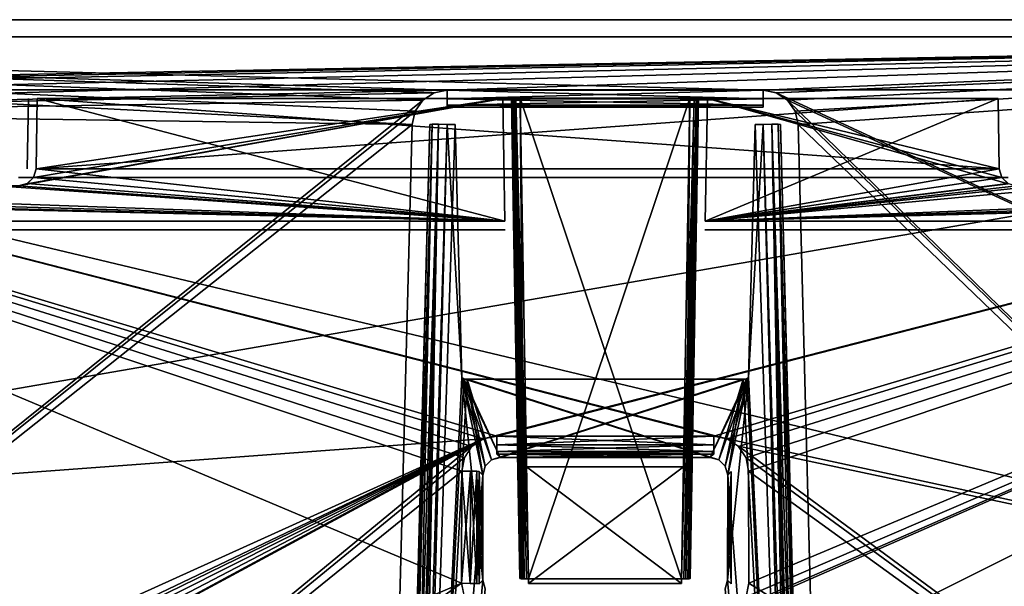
# Model space of a CAD drawing. Header units: millimetres. Extents: x -141 to 250, y -45 to 55.
# Tile 58 of 82: x 162 to 190, y 39 to 55. Entities that reach past the tile are written whole.
import ezdxf

# ---------------------------------------------------------------- set-up
doc = ezdxf.new("R2010")
doc.units = ezdxf.units.MM
doc.header["$LTSCALE"] = 81.481481
for name, color, linetype in [('203', 7, 'CONTINUOUS'), ('204', 7, 'CONTINUOUS'), ('215', 7, 'CONTINUOUS'), ('217', 7, 'CONTINUOUS'), ('218', 7, 'CONTINUOUS'), ('219', 7, 'CONTINUOUS'), ('229', 7, 'CONTINUOUS'), ('230', 7, 'CONTINUOUS'), ('231', 7, 'CONTINUOUS'), ('232', 7, 'CONTINUOUS'), ('233', 7, 'CONTINUOUS'), ('234', 7, 'CONTINUOUS'), ('3', 7, 'CONTINUOUS'), ('335', 7, 'CONTINUOUS'), ('336', 7, 'CONTINUOUS'), ('337', 7, 'CONTINUOUS'), ('338', 7, 'CONTINUOUS'), ('339', 7, 'CONTINUOUS'), ('340', 7, 'CONTINUOUS'), ('341', 7, 'CONTINUOUS'), ('342', 7, 'CONTINUOUS'), ('344', 7, 'CONTINUOUS'), ('35', 7, 'CONTINUOUS'), ('351', 7, 'CONTINUOUS'), ('358', 7, 'CONTINUOUS'), ('362', 7, 'CONTINUOUS'), ('365', 7, 'CONTINUOUS'), ('372', 7, 'CONTINUOUS'), ('373', 7, 'CONTINUOUS'), ('374', 7, 'CONTINUOUS'), ('376', 7, 'CONTINUOUS'), ('377', 7, 'CONTINUOUS'), ('378', 7, 'CONTINUOUS'), ('380', 7, 'CONTINUOUS'), ('393', 7, 'CONTINUOUS'), ('394', 7, 'CONTINUOUS'), ('395', 7, 'CONTINUOUS'), ('396', 7, 'CONTINUOUS'), ('42', 7, 'CONTINUOUS'), ('43', 7, 'CONTINUOUS'), ('44', 7, 'CONTINUOUS'), ('48', 7, 'CONTINUOUS'), ('50', 7, 'CONTINUOUS'), ('51', 7, 'CONTINUOUS'), ('53', 7, 'CONTINUOUS'), ('54', 7, 'CONTINUOUS'), ('55', 7, 'CONTINUOUS'), ('57', 7, 'CONTINUOUS'), ('58', 7, 'CONTINUOUS')]:
    doc.layers.add(name, color=color, linetype=linetype)

msp = doc.modelspace()

# ---------------------------------------------------------------- linework, layer by layer
at = {"layer": '203', "linetype": 'Continuous'}
for points in [[(183.294, 52.987, -27.063), (174.268, 52.987, -27.063), (174.268, 52.742, -26.992), (183.294, 52.987, -27.063)], [(183.294, 52.987, -27.063), (174.268, 52.742, -26.992), (183.294, 52.742, -26.992), (183.294, 52.987, -27.063)], [(174.268, 52.742, -26.992), (174.268, 52.565, -26.809), (183.294, 52.742, -26.992), (174.268, 52.742, -26.992)], [(183.294, 52.742, -26.992), (174.268, 52.565, -26.809), (183.294, 52.565, -26.809), (183.294, 52.742, -26.992)], [(174.268, 52.565, -26.809), (174.268, 52.5, -26.563), (183.294, 52.565, -26.809), (174.268, 52.565, -26.809)], [(183.294, 52.565, -26.809), (174.268, 52.5, -26.563), (183.294, 52.5, -26.563), (183.294, 52.565, -26.809)]]:
    msp.add_3dface(points, dxfattribs=at)
at = {"layer": '204', "linetype": 'Continuous'}
for points in [[(174.268, 52.987, 27.063), (183.294, 52.742, 26.992), (174.268, 52.742, 26.992), (174.268, 52.987, 27.063)], [(174.268, 52.987, 27.063), (183.294, 52.987, 27.063), (183.294, 52.742, 26.992), (174.268, 52.987, 27.063)], [(183.294, 52.742, 26.992), (183.294, 52.565, 26.809), (174.268, 52.742, 26.992), (183.294, 52.742, 26.992)], [(174.268, 52.742, 26.992), (183.294, 52.565, 26.809), (174.268, 52.565, 26.809), (174.268, 52.742, 26.992)], [(174.268, 52.565, 26.809), (183.294, 52.5, 26.563), (174.268, 52.5, 26.563), (174.268, 52.565, 26.809)], [(183.294, 52.565, 26.809), (183.294, 52.5, 26.563), (174.268, 52.565, 26.809), (183.294, 52.565, 26.809)]]:
    msp.add_3dface(points, dxfattribs=at)
at = {"layer": '215', "linetype": 'Continuous'}
for points in [[(175.681, 42.86, -29.203), (175.681, 43.113, -29.264), (181.881, 42.86, -29.203), (175.681, 42.86, -29.203)], [(175.681, 43.113, -29.264), (181.881, 43.113, -29.264), (181.881, 42.86, -29.203), (175.681, 43.113, -29.264)], [(175.681, 42.672, -29.023), (175.681, 42.86, -29.203), (181.881, 42.672, -29.023), (175.681, 42.672, -29.023)], [(181.881, 42.672, -29.023), (175.681, 42.86, -29.203), (181.881, 42.86, -29.203), (181.881, 42.672, -29.023)], [(181.881, 42.6, -28.773), (175.681, 42.672, -29.023), (181.881, 42.672, -29.023), (181.881, 42.6, -28.773)], [(181.881, 42.6, -28.773), (175.681, 42.6, -28.773), (175.681, 42.672, -29.023), (181.881, 42.6, -28.773)]]:
    msp.add_3dface(points, dxfattribs=at)
at = {"layer": '217', "linetype": 'Continuous'}
for points in [[(174.679, 38.911, -29.374), (174.681, 42.114, -29.29), (174.928, 42.112, -29.224), (174.679, 38.911, -29.374)], [(174.927, 38.909, -29.308), (174.679, 38.911, -29.374), (174.928, 42.112, -29.224), (174.927, 38.909, -29.308)], [(175.111, 42.107, -29.045), (174.927, 38.909, -29.308), (174.928, 42.112, -29.224), (175.111, 42.107, -29.045)], [(175.11, 38.905, -29.129), (174.927, 38.909, -29.308), (175.111, 42.107, -29.045), (175.11, 38.905, -29.129)], [(175.181, 42.1, -28.799), (175.11, 38.905, -29.129), (175.111, 42.107, -29.045), (175.181, 42.1, -28.799)], [(175.181, 42.1, -28.799), (175.179, 38.898, -28.883), (175.11, 38.905, -29.129), (175.181, 42.1, -28.799)]]:
    msp.add_3dface(points, dxfattribs=at)
at = {"layer": '218', "linetype": 'Continuous'}
for points in [[(181.881, 43.113, 29.264), (175.681, 43.113, 29.264), (175.681, 42.86, 29.203), (181.881, 43.113, 29.264)], [(181.881, 42.86, 29.203), (181.881, 43.113, 29.264), (175.681, 42.86, 29.203), (181.881, 42.86, 29.203)], [(175.681, 42.672, 29.023), (181.881, 42.86, 29.203), (175.681, 42.86, 29.203), (175.681, 42.672, 29.023)], [(181.881, 42.672, 29.023), (181.881, 42.86, 29.203), (175.681, 42.672, 29.023), (181.881, 42.672, 29.023)], [(175.681, 42.6, 28.773), (181.881, 42.6, 28.773), (181.881, 42.672, 29.023), (175.681, 42.6, 28.773)], [(175.681, 42.6, 28.773), (181.881, 42.672, 29.023), (175.681, 42.672, 29.023), (175.681, 42.6, 28.773)]]:
    msp.add_3dface(points, dxfattribs=at)
at = {"layer": '219', "linetype": 'Continuous'}
for points in [[(174.681, 42.114, 29.29), (174.679, 38.911, 29.374), (174.927, 38.909, 29.308), (174.681, 42.114, 29.29)], [(174.928, 42.112, 29.224), (174.681, 42.114, 29.29), (174.927, 38.909, 29.308), (174.928, 42.112, 29.224)], [(175.11, 38.905, 29.129), (174.928, 42.112, 29.224), (174.927, 38.909, 29.308), (175.11, 38.905, 29.129)], [(175.111, 42.107, 29.045), (174.928, 42.112, 29.224), (175.11, 38.905, 29.129), (175.111, 42.107, 29.045)], [(175.179, 38.898, 28.883), (175.111, 42.107, 29.045), (175.11, 38.905, 29.129), (175.179, 38.898, 28.883)], [(175.179, 38.898, 28.883), (175.181, 42.1, 28.799), (175.111, 42.107, 29.045), (175.179, 38.898, 28.883)]]:
    msp.add_3dface(points, dxfattribs=at)
at = {"layer": '229', "linetype": 'Continuous'}
for points in [[(174.494, 52.013, -23.299), (173.369, 17.687, -22.4), (174.683, 44.789, -23.11), (174.494, 52.013, -23.299)], [(174.268, 52.013, -23.299), (173.369, 17.687, -22.4), (174.494, 52.013, -23.299), (174.268, 52.013, -23.299)], [(182.879, 44.789, -23.11), (184.193, 17.687, -22.4), (183.294, 52.013, -23.299), (182.879, 44.789, -23.11)], [(183.068, 52.013, -23.299), (182.879, 44.789, -23.11), (183.294, 52.013, -23.299), (183.068, 52.013, -23.299)], [(174.683, 44.789, -23.11), (173.369, 17.687, -22.4), (174.741, 44.751, -23.109), (174.683, 44.789, -23.11)], [(174.741, 44.751, -23.109), (173.369, 17.687, -22.4), (174.836, 44.734, -23.108), (174.741, 44.751, -23.109)], [(175.781, 42.5, -23.05), (181.781, 42.5, -23.05), (182.823, 44.752, -23.109), (175.781, 42.5, -23.05)], [(182.727, 44.734, -23.108), (175.781, 42.5, -23.05), (182.823, 44.752, -23.109), (182.727, 44.734, -23.108)], [(182.879, 44.789, -23.11), (181.781, 42.5, -23.05), (182.031, 42.433, -23.048), (182.879, 44.789, -23.11)], [(182.823, 44.752, -23.109), (181.781, 42.5, -23.05), (182.879, 44.789, -23.11), (182.823, 44.752, -23.109)], [(182.214, 42.25, -23.043), (182.879, 44.789, -23.11), (182.031, 42.433, -23.048), (182.214, 42.25, -23.043)], [(182.281, 42, -23.037), (182.879, 44.789, -23.11), (182.214, 42.25, -23.043), (182.281, 42, -23.037)], [(182.281, 42, -23.037), (182.28, 39.002, -22.958), (182.879, 44.789, -23.11), (182.281, 42, -23.037)], [(182.28, 39.002, -22.958), (184.193, 17.687, -22.4), (182.879, 44.789, -23.11), (182.28, 39.002, -22.958)], [(173.369, 17.687, -22.4), (175.281, 42, -23.037), (174.836, 44.734, -23.108), (173.369, 17.687, -22.4)], [(182.727, 44.734, -23.108), (174.836, 44.734, -23.108), (175.531, 42.433, -23.048), (182.727, 44.734, -23.108)], [(175.531, 42.433, -23.048), (174.836, 44.734, -23.108), (175.348, 42.25, -23.043), (175.531, 42.433, -23.048)], [(174.836, 44.734, -23.108), (175.281, 42, -23.037), (175.348, 42.25, -23.043), (174.836, 44.734, -23.108)], [(175.781, 42.5, -23.05), (182.727, 44.734, -23.108), (175.531, 42.433, -23.048), (175.781, 42.5, -23.05)], [(175.283, 39.002, -22.958), (175.281, 42, -23.037), (173.369, 17.687, -22.4), (175.283, 39.002, -22.958)], [(175.283, 39.002, -22.958), (173.369, 17.687, -22.4), (175.35, 38.752, -22.952), (175.283, 39.002, -22.958)], [(184.193, 17.687, -22.4), (182.28, 39.002, -22.958), (182.213, 38.752, -22.952), (184.193, 17.687, -22.4)]]:
    msp.add_3dface(points, dxfattribs=at)
at = {"layer": '230', "linetype": 'Continuous'}
for points in [[(174.683, 44.789, 23.11), (173.369, 17.687, 22.4), (174.268, 52.013, 23.299), (174.683, 44.789, 23.11)], [(174.494, 52.013, 23.299), (174.683, 44.789, 23.11), (174.268, 52.013, 23.299), (174.494, 52.013, 23.299)], [(183.068, 52.013, 23.299), (184.193, 17.687, 22.4), (182.879, 44.789, 23.11), (183.068, 52.013, 23.299)], [(183.294, 52.013, 23.299), (184.193, 17.687, 22.4), (183.068, 52.013, 23.299), (183.294, 52.013, 23.299)], [(175.283, 39.002, 22.958), (173.369, 17.687, 22.4), (174.683, 44.789, 23.11), (175.283, 39.002, 22.958)], [(175.281, 42, 23.037), (174.683, 44.789, 23.11), (175.348, 42.25, 23.043), (175.281, 42, 23.037)], [(175.281, 42, 23.037), (175.283, 39.002, 22.958), (174.683, 44.789, 23.11), (175.281, 42, 23.037)], [(174.739, 44.752, 23.109), (175.781, 42.5, 23.05), (174.683, 44.789, 23.11), (174.739, 44.752, 23.109)], [(174.683, 44.789, 23.11), (175.781, 42.5, 23.05), (175.531, 42.433, 23.048), (174.683, 44.789, 23.11)], [(175.348, 42.25, 23.043), (174.683, 44.789, 23.11), (175.531, 42.433, 23.048), (175.348, 42.25, 23.043)], [(174.836, 44.734, 23.108), (181.781, 42.5, 23.05), (174.739, 44.752, 23.109), (174.836, 44.734, 23.108)], [(181.781, 42.5, 23.05), (175.781, 42.5, 23.05), (174.739, 44.752, 23.109), (181.781, 42.5, 23.05)], [(182.824, 44.752, 23.109), (184.193, 17.687, 22.4), (182.727, 44.734, 23.108), (182.824, 44.752, 23.109)], [(182.879, 44.789, 23.11), (184.193, 17.687, 22.4), (182.824, 44.752, 23.109), (182.879, 44.789, 23.11)], [(181.781, 42.5, 23.05), (174.836, 44.734, 23.108), (182.031, 42.433, 23.048), (181.781, 42.5, 23.05)], [(174.836, 44.734, 23.108), (182.727, 44.734, 23.108), (182.031, 42.433, 23.048), (174.836, 44.734, 23.108)], [(182.031, 42.433, 23.048), (182.727, 44.734, 23.108), (182.214, 42.25, 23.043), (182.031, 42.433, 23.048)], [(182.727, 44.734, 23.108), (182.281, 42, 23.037), (182.214, 42.25, 23.043), (182.727, 44.734, 23.108)], [(184.193, 17.687, 22.4), (182.281, 42, 23.037), (182.727, 44.734, 23.108), (184.193, 17.687, 22.4)], [(182.28, 39.002, 22.958), (182.281, 42, 23.037), (184.193, 17.687, 22.4), (182.28, 39.002, 22.958)], [(173.369, 17.687, 22.4), (175.283, 39.002, 22.958), (175.35, 38.752, 22.952), (173.369, 17.687, 22.4)], [(182.28, 39.002, 22.958), (184.193, 17.687, 22.4), (182.213, 38.752, 22.952), (182.28, 39.002, 22.958)]]:
    msp.add_3dface(points, dxfattribs=at)
at = {"layer": '231', "linetype": 'Continuous'}
for points in [[(184.193, 17.687, 22.4), (183.294, 52.013, 23.299), (183.544, 52.018, 23.366), (184.193, 17.687, 22.4)], [(184.625, 17.682, 22.648), (184.442, 17.682, 22.467), (183.544, 52.018, 23.366), (184.625, 17.682, 22.648)], [(183.727, 52.018, 23.549), (184.625, 17.682, 22.648), (183.544, 52.018, 23.366), (183.727, 52.018, 23.549)], [(184.442, 17.682, 22.467), (184.193, 17.687, 22.4), (183.544, 52.018, 23.366), (184.442, 17.682, 22.467)], [(183.794, 52.013, 23.799), (184.675, 17.684, 22.768), (183.727, 52.018, 23.549), (183.794, 52.013, 23.799)], [(184.675, 17.684, 22.768), (184.625, 17.682, 22.648), (183.727, 52.018, 23.549), (184.675, 17.684, 22.768)], [(183.794, 52.013, 23.799), (184.693, 17.687, 22.9), (184.675, 17.684, 22.768), (183.794, 52.013, 23.799)]]:
    msp.add_3dface(points, dxfattribs=at)
at = {"layer": '232', "linetype": 'Continuous'}
for points in [[(172.87, 17.687, 22.9), (173.768, 52.013, 23.799), (173.836, 52.018, 23.549), (172.87, 17.687, 22.9)], [(172.936, 17.682, 22.651), (172.87, 17.687, 22.9), (173.836, 52.018, 23.549), (172.936, 17.682, 22.651)], [(173.118, 17.682, 22.468), (172.936, 17.682, 22.651), (173.836, 52.018, 23.549), (173.118, 17.682, 22.468)], [(174.018, 52.018, 23.366), (173.118, 17.682, 22.468), (173.836, 52.018, 23.549), (174.018, 52.018, 23.366)], [(173.238, 17.684, 22.418), (173.118, 17.682, 22.468), (174.018, 52.018, 23.366), (173.238, 17.684, 22.418)], [(174.268, 52.013, 23.299), (173.238, 17.684, 22.418), (174.018, 52.018, 23.366), (174.268, 52.013, 23.299)], [(174.268, 52.013, 23.299), (173.369, 17.687, 22.4), (173.238, 17.684, 22.418), (174.268, 52.013, 23.299)]]:
    msp.add_3dface(points, dxfattribs=at)
at = {"layer": '233', "linetype": 'Continuous'}
for points in [[(183.294, 52.013, -23.299), (184.325, 17.684, -22.418), (183.544, 52.018, -23.366), (183.294, 52.013, -23.299)], [(183.294, 52.013, -23.299), (184.193, 17.687, -22.4), (184.325, 17.684, -22.418), (183.294, 52.013, -23.299)], [(184.325, 17.684, -22.418), (184.445, 17.682, -22.468), (183.544, 52.018, -23.366), (184.325, 17.684, -22.418)], [(183.544, 52.018, -23.366), (184.445, 17.682, -22.468), (183.727, 52.018, -23.549), (183.544, 52.018, -23.366)], [(184.445, 17.682, -22.468), (184.626, 17.682, -22.651), (183.727, 52.018, -23.549), (184.445, 17.682, -22.468)], [(184.626, 17.682, -22.651), (184.693, 17.687, -22.9), (183.727, 52.018, -23.549), (184.626, 17.682, -22.651)], [(184.693, 17.687, -22.9), (183.794, 52.013, -23.799), (183.727, 52.018, -23.549), (184.693, 17.687, -22.9)]]:
    msp.add_3dface(points, dxfattribs=at)
at = {"layer": '234', "linetype": 'Continuous'}
for points in [[(173.768, 52.013, -23.799), (172.87, 17.687, -22.9), (172.887, 17.684, -22.768), (173.768, 52.013, -23.799)], [(172.887, 17.684, -22.768), (172.937, 17.682, -22.648), (173.836, 52.018, -23.549), (172.887, 17.684, -22.768)], [(173.768, 52.013, -23.799), (172.887, 17.684, -22.768), (173.836, 52.018, -23.549), (173.768, 52.013, -23.799)], [(172.937, 17.682, -22.648), (173.12, 17.682, -22.467), (174.018, 52.018, -23.366), (172.937, 17.682, -22.648)], [(173.836, 52.018, -23.549), (172.937, 17.682, -22.648), (174.018, 52.018, -23.366), (173.836, 52.018, -23.549)], [(173.12, 17.682, -22.467), (173.369, 17.687, -22.4), (174.018, 52.018, -23.366), (173.12, 17.682, -22.467)], [(173.369, 17.687, -22.4), (174.268, 52.013, -23.299), (174.018, 52.018, -23.366), (173.369, 17.687, -22.4)]]:
    msp.add_3dface(points, dxfattribs=at)
at = {"layer": '3', "linetype": 'Continuous'}
for points in [[(124.578, 55, -27.603), (220, 55, -27.603), (137.562, 55, -28.465), (124.578, 55, -27.603)], [(220, 55, 27.603), (124.578, 55, 27.603), (220, 55, 28.465), (220, 55, 27.603)], [(220, 55, 28.465), (124.578, 55, 27.603), (137.562, 55, 28.465), (220, 55, 28.465)], [(137.562, 55, -28.465), (220, 55, -27.603), (220, 55, -28.465), (137.562, 55, -28.465)]]:
    msp.add_3dface(points, dxfattribs=at)
at = {"layer": '335', "linetype": 'Continuous'}
for points in [[(124.856, 55, 26.269), (220, 55, 26.269), (124.856, 55, -26.269), (124.856, 55, 26.269)], [(220, 55, 26.269), (220, 55, -26.269), (124.856, 55, -26.269), (220, 55, 26.269)]]:
    msp.add_3dface(points, dxfattribs=at)
at = {"layer": '336', "linetype": 'Continuous'}
for points in [[(124.817, 53, -26.296), (220, 53, -26.296), (124.817, 53, -22.327), (124.817, 53, -26.296)], [(124.817, 53, -22.327), (220, 53, -26.296), (124.892, 53, -22.261), (124.817, 53, -22.327)], [(220, 53, -26.296), (124.98, 53, -22.196), (124.892, 53, -22.261), (220, 53, -26.296)], [(175.853, 53, -22.196), (124.98, 53, -22.196), (175.853, 53, -22.5), (175.853, 53, -22.196)], [(175.853, 53, -22.5), (124.98, 53, -22.196), (220, 53, -26.296), (175.853, 53, -22.5)], [(181.7, 53, 22.5), (220, 53, 22.196), (125.073, 53, 26.296), (181.7, 53, 22.5)], [(125.073, 53, 26.296), (220, 53, 22.196), (220, 53, 26.296), (125.073, 53, 26.296)], [(175.853, 53, 22.5), (181.7, 53, 22.5), (125.073, 53, 26.296), (175.853, 53, 22.5)], [(175.853, 53, 22.196), (175.853, 53, 22.5), (125.073, 53, 26.296), (175.853, 53, 22.196)], [(125.073, 53, 22.196), (175.853, 53, 22.196), (125.073, 53, 26.296), (125.073, 53, 22.196)], [(190.008, 53, -9.904), (190.008, 53, 9.904), (162.552, 53, 9.904), (190.008, 53, -9.904)], [(162.552, 53, -9.904), (190.008, 53, -9.904), (162.552, 53, 9.904), (162.552, 53, -9.904)], [(175.853, 53, 20.504), (162.552, 53, 20.504), (175.853, 53, 20.312), (175.853, 53, 20.504)], [(162.552, 53, 20.504), (190.008, 53, 11.596), (176.103, 53, 19.879), (162.552, 53, 20.504)], [(162.552, 53, 11.596), (190.008, 53, 11.596), (162.552, 53, 20.504), (162.552, 53, 11.596)], [(175.853, 53, 20.312), (162.552, 53, 20.504), (175.92, 53, 20.062), (175.853, 53, 20.312)], [(175.92, 53, 20.062), (162.552, 53, 20.504), (176.103, 53, 19.879), (175.92, 53, 20.062)], [(176.353, 53, -19.812), (181.201, 53, -19.812), (162.552, 53, -11.596), (176.353, 53, -19.812)], [(162.552, 53, -11.596), (181.201, 53, -19.812), (181.45, 53, -19.879), (162.552, 53, -11.596)], [(176.103, 53, -19.879), (176.353, 53, -19.812), (162.552, 53, -11.596), (176.103, 53, -19.879)], [(175.92, 53, -20.062), (176.103, 53, -19.879), (162.552, 53, -11.596), (175.92, 53, -20.062)], [(175.853, 53, -20.312), (175.92, 53, -20.062), (162.552, 53, -11.596), (175.853, 53, -20.312)], [(175.853, 53, -20.504), (175.853, 53, -20.312), (162.552, 53, -11.596), (175.853, 53, -20.504)], [(162.552, 53, -20.504), (175.853, 53, -20.504), (162.552, 53, -11.596), (162.552, 53, -20.504)], [(190.008, 53, -11.596), (162.552, 53, -11.596), (190.008, 53, -20.504), (190.008, 53, -11.596)], [(190.008, 53, -20.504), (162.552, 53, -11.596), (181.45, 53, -19.879), (190.008, 53, -20.504)], [(181.7, 53, -22.5), (175.853, 53, -22.5), (220, 53, -26.296), (181.7, 53, -22.5)], [(176.103, 53, 19.879), (190.008, 53, 11.596), (176.353, 53, 19.812), (176.103, 53, 19.879)], [(176.353, 53, 19.812), (190.008, 53, 11.596), (181.201, 53, 19.812), (176.353, 53, 19.812)], [(181.201, 53, 19.812), (190.008, 53, 11.596), (181.45, 53, 19.879), (181.201, 53, 19.812)], [(181.45, 53, 19.879), (190.008, 53, 11.596), (181.633, 53, 20.062), (181.45, 53, 19.879)], [(181.633, 53, -20.062), (190.008, 53, -20.504), (181.45, 53, -19.879), (181.633, 53, -20.062)], [(190.008, 53, 11.596), (181.7, 53, 20.312), (181.633, 53, 20.062), (190.008, 53, 11.596)], [(181.7, 53, -20.312), (190.008, 53, -20.504), (181.633, 53, -20.062), (181.7, 53, -20.312)], [(190.008, 53, 20.504), (181.7, 53, 20.504), (190.008, 53, 11.596), (190.008, 53, 20.504)], [(181.7, 53, 20.504), (181.7, 53, 20.312), (190.008, 53, 11.596), (181.7, 53, 20.504)], [(181.7, 53, -20.504), (190.008, 53, -20.504), (181.7, 53, -20.312), (181.7, 53, -20.504)], [(181.7, 53, 22.196), (220, 53, 22.196), (181.7, 53, 22.5), (181.7, 53, 22.196)], [(181.7, 53, -22.196), (181.7, 53, -22.5), (220, 53, -26.296), (181.7, 53, -22.196)], [(220, 53, -22.196), (181.7, 53, -22.196), (220, 53, -26.296), (220, 53, -22.196)]]:
    msp.add_3dface(points, dxfattribs=at)
at = {"layer": '337', "linetype": 'Continuous'}
for points in [[(176.592, 38.905, -21.825), (176.534, 42.235, -24.203), (181.019, 42.235, -24.203), (176.592, 38.905, -21.825)], [(180.961, 38.905, -21.825), (176.592, 38.905, -21.825), (181.019, 42.235, -24.203), (180.961, 38.905, -21.825)]]:
    msp.add_3dface(points, dxfattribs=at)
at = {"layer": '338', "linetype": 'Continuous'}
for points in [[(176.592, 39.038, -20.738), (181.201, 52.762, -20.062), (176.353, 52.762, -20.062), (176.592, 39.038, -20.738)], [(180.961, 39.038, -20.738), (181.201, 52.762, -20.062), (176.592, 39.038, -20.738), (180.961, 39.038, -20.738)]]:
    msp.add_3dface(points, dxfattribs=at)
at = {"layer": '339', "linetype": 'Continuous'}
for points in [[(181.201, 52.762, 20.062), (180.961, 39.038, 20.738), (176.353, 52.762, 20.062), (181.201, 52.762, 20.062)], [(176.353, 52.762, 20.062), (180.961, 39.038, 20.738), (176.592, 39.038, 20.738), (176.353, 52.762, 20.062)]]:
    msp.add_3dface(points, dxfattribs=at)
at = {"layer": '340', "linetype": 'Continuous'}
for points in [[(181.019, 42.235, 24.203), (176.534, 42.235, 24.203), (180.961, 38.905, 21.825), (181.019, 42.235, 24.203)], [(180.961, 38.905, 21.825), (176.534, 42.235, 24.203), (176.592, 38.905, 21.825), (180.961, 38.905, 21.825)]]:
    msp.add_3dface(points, dxfattribs=at)
at = {"layer": '341', "linetype": 'Continuous'}
for points in [[(175.923, 49, -21.635), (125.728, 49, -21.065), (125.728, 49, -21.635), (175.923, 49, -21.635)], [(175.923, 49, -21.065), (125.728, 49, -21.065), (175.923, 49, -21.635), (175.923, 49, -21.065)], [(175.923, 49, 21.065), (125.728, 49, 21.635), (125.728, 49, 21.065), (175.923, 49, 21.065)], [(175.923, 49, 21.635), (125.728, 49, 21.635), (175.923, 49, 21.065), (175.923, 49, 21.635)], [(220, 49, 21.635), (181.631, 49, 21.635), (220, 49, 21.065), (220, 49, 21.635)], [(181.631, 49, 21.635), (181.631, 49, 21.065), (220, 49, 21.065), (181.631, 49, 21.635)], [(181.631, 49, -21.065), (220, 49, -21.635), (220, 49, -21.065), (181.631, 49, -21.065)], [(181.631, 49, -21.635), (220, 49, -21.635), (181.631, 49, -21.065), (181.631, 49, -21.635)]]:
    msp.add_3dface(points, dxfattribs=at)
at = {"layer": '342', "linetype": 'Continuous'}
for points in [[(162.084, 50.5, -11.311), (162.017, 50.5, -9.939), (162.017, 50.5, -11.561), (162.084, 50.5, -11.311)], [(162.085, 50.5, -10.191), (162.017, 50.5, -9.939), (162.084, 50.5, -11.311), (162.085, 50.5, -10.191)], [(162.017, 50.5, 9.939), (162.084, 50.5, 10.189), (162.017, 50.5, 11.561), (162.017, 50.5, 9.939)], [(162.017, 50.5, 11.561), (162.084, 50.5, 10.189), (162.085, 50.5, 11.309), (162.017, 50.5, 11.561)], [(162.266, 50.5, -11.129), (162.085, 50.5, -10.191), (162.084, 50.5, -11.311), (162.266, 50.5, -11.129)], [(162.084, 50.5, 10.189), (162.266, 50.5, 10.371), (162.085, 50.5, 11.309), (162.084, 50.5, 10.189)], [(162.268, 50.5, -10.373), (162.085, 50.5, -10.191), (162.266, 50.5, -11.129), (162.268, 50.5, -10.373)], [(162.085, 50.5, 11.309), (162.266, 50.5, 10.371), (162.268, 50.5, 11.127), (162.085, 50.5, 11.309)], [(162.266, 50.5, 10.371), (162.517, 50.5, 10.439), (162.268, 50.5, 11.127), (162.266, 50.5, 10.371)], [(162.517, 50.5, -11.061), (162.268, 50.5, -10.373), (162.266, 50.5, -11.129), (162.517, 50.5, -11.061)], [(162.268, 50.5, 11.127), (162.517, 50.5, 10.439), (162.517, 50.5, 11.061), (162.268, 50.5, 11.127)], [(162.517, 50.5, -10.439), (162.268, 50.5, -10.373), (162.517, 50.5, -11.061), (162.517, 50.5, -10.439)], [(162.517, 50.5, 10.439), (190.043, 50.5, 10.439), (162.517, 50.5, 11.061), (162.517, 50.5, 10.439)], [(162.517, 50.5, 11.061), (190.043, 50.5, 10.439), (190.043, 50.5, 11.061), (162.517, 50.5, 11.061)], [(190.043, 50.5, -11.061), (162.517, 50.5, -10.439), (162.517, 50.5, -11.061), (190.043, 50.5, -11.061)], [(190.043, 50.5, -10.439), (162.517, 50.5, -10.439), (190.043, 50.5, -11.061), (190.043, 50.5, -10.439)], [(190.043, 50.5, 10.439), (190.292, 50.5, 10.373), (190.043, 50.5, 11.061), (190.043, 50.5, 10.439)], [(190.043, 50.5, 11.061), (190.292, 50.5, 10.373), (190.294, 50.5, 11.129), (190.043, 50.5, 11.061)], [(190.292, 50.5, -11.127), (190.043, 50.5, -10.439), (190.043, 50.5, -11.061), (190.292, 50.5, -11.127)], [(190.294, 50.5, -10.371), (190.043, 50.5, -10.439), (190.292, 50.5, -11.127), (190.294, 50.5, -10.371)]]:
    msp.add_3dface(points, dxfattribs=at)
at = {"layer": '344', "linetype": 'Continuous'}
for points in [[(176.103, 52.754, -20.504), (176.164, 49.246, -20.566), (176.103, 52.754, -20.312), (176.103, 52.754, -20.504)], [(176.103, 52.754, -20.312), (176.164, 49.246, -20.566), (176.342, 39.046, -20.988), (176.103, 52.754, -20.312)], [(176.103, 52.754, 20.504), (176.103, 52.754, 20.312), (176.164, 49.246, 20.566), (176.103, 52.754, 20.504)], [(176.164, 49.246, 20.566), (176.103, 52.754, 20.312), (176.342, 39.046, 20.988), (176.164, 49.246, 20.566)], [(176.164, 49.246, -20.566), (176.168, 49, -20.635), (176.342, 39.046, -20.988), (176.164, 49.246, -20.566)], [(176.169, 48.997, 20.637), (176.164, 49.246, 20.566), (176.342, 39.046, 20.988), (176.169, 48.997, 20.637)], [(176.168, 49, -20.635), (176.172, 48.821, -20.815), (176.342, 39.046, -20.988), (176.168, 49, -20.635)], [(176.172, 48.819, 20.819), (176.169, 48.997, 20.637), (176.342, 39.046, 20.988), (176.172, 48.819, 20.819)], [(176.17, 48.913, -22), (176.342, 39.046, -21.621), (176.172, 48.796, -21.834), (176.17, 48.913, -22)], [(176.272, 43.046, -22), (176.342, 39.046, -21.621), (176.17, 48.913, -22), (176.272, 43.046, -22)], [(176.17, 48.913, 22), (176.172, 48.797, 21.836), (176.272, 43.046, 22), (176.17, 48.913, 22)], [(176.172, 48.821, -20.815), (176.173, 48.754, -21.065), (176.342, 39.046, -20.988), (176.172, 48.821, -20.815)], [(176.173, 48.754, 21.065), (176.172, 48.819, 20.819), (176.342, 39.046, 20.988), (176.173, 48.754, 21.065)], [(176.172, 48.797, 21.836), (176.173, 48.754, 21.635), (176.272, 43.046, 22), (176.172, 48.797, 21.836)], [(176.172, 48.796, -21.834), (176.342, 39.046, -21.621), (176.173, 48.754, -21.635), (176.172, 48.796, -21.834)], [(176.173, 48.754, -21.635), (176.342, 39.046, -21.621), (176.173, 48.754, -21.065), (176.173, 48.754, -21.635)], [(176.173, 48.754, -21.065), (176.342, 39.046, -21.621), (176.342, 39.046, -20.988), (176.173, 48.754, -21.065)], [(176.173, 48.754, 21.635), (176.173, 48.754, 21.065), (176.342, 39.046, 21.621), (176.173, 48.754, 21.635)], [(176.342, 39.046, 21.621), (176.173, 48.754, 21.065), (176.342, 39.046, 20.988), (176.342, 39.046, 21.621)], [(176.272, 43.046, 22), (176.173, 48.754, 21.635), (176.342, 39.046, 21.621), (176.272, 43.046, 22)], [(176.277, 42.796, -22.067), (176.342, 39.046, -21.621), (176.272, 43.046, -22), (176.277, 42.796, -22.067)], [(176.277, 42.796, 22.067), (176.272, 43.046, 22), (176.342, 39.046, 21.621), (176.277, 42.796, 22.067)], [(176.28, 42.613, -22.25), (176.342, 39.046, -21.621), (176.277, 42.796, -22.067), (176.28, 42.613, -22.25)], [(176.28, 42.613, 22.25), (176.277, 42.796, 22.067), (176.342, 39.046, 21.621), (176.28, 42.613, 22.25)], [(176.281, 42.546, -22.5), (176.342, 39.046, -21.621), (176.28, 42.613, -22.25), (176.281, 42.546, -22.5)], [(176.281, 42.546, 22.5), (176.28, 42.613, 22.25), (176.342, 39.046, 21.621), (176.281, 42.546, 22.5)], [(176.281, 42.546, -24), (176.342, 39.046, -21.621), (176.281, 42.546, -22.5), (176.281, 42.546, -24)], [(176.284, 42.376, -24), (176.342, 39.046, -21.621), (176.281, 42.546, -24), (176.284, 42.376, -24)], [(176.281, 42.546, 24), (176.281, 42.546, 22.5), (176.284, 42.376, 24), (176.281, 42.546, 24)], [(176.284, 42.376, 24), (176.281, 42.546, 22.5), (176.342, 39.046, 21.621), (176.284, 42.376, 24)]]:
    msp.add_3dface(points, dxfattribs=at)
at = {"layer": '35', "linetype": 'Continuous'}
for points in [[(137.562, 54.513, 28.965), (140.998, 24.539, 29.75), (174.679, 38.911, 29.374), (137.562, 54.513, 28.965)], [(181.881, 43.113, 29.264), (137.562, 54.513, 28.965), (175.681, 43.113, 29.264), (181.881, 43.113, 29.264)], [(137.562, 54.513, 28.965), (181.881, 43.113, 29.264), (182.263, 43.037, 29.266), (137.562, 54.513, 28.965)], [(175.681, 43.113, 29.264), (137.562, 54.513, 28.965), (175.296, 43.036, 29.266), (175.681, 43.113, 29.264)], [(175.296, 43.036, 29.266), (137.562, 54.513, 28.965), (174.973, 42.819, 29.272), (175.296, 43.036, 29.266)], [(174.973, 42.819, 29.272), (137.562, 54.513, 28.965), (174.757, 42.495, 29.28), (174.973, 42.819, 29.272)], [(174.757, 42.495, 29.28), (137.562, 54.513, 28.965), (174.681, 42.114, 29.29), (174.757, 42.495, 29.28)], [(174.681, 42.114, 29.29), (137.562, 54.513, 28.965), (174.679, 38.911, 29.374), (174.681, 42.114, 29.29)], [(220, 34.885, 29.479), (137.562, 54.513, 28.965), (182.263, 43.037, 29.266), (220, 34.885, 29.479)], [(220, 34.885, 29.479), (220, 54.513, 28.965), (137.562, 54.513, 28.965), (220, 34.885, 29.479)], [(182.587, 42.822, 29.271), (220, 34.885, 29.479), (182.263, 43.037, 29.266), (182.587, 42.822, 29.271)], [(182.804, 42.499, 29.28), (220, 15.257, 29.993), (182.587, 42.822, 29.271), (182.804, 42.499, 29.28)], [(220, 15.257, 29.993), (220, 34.885, 29.479), (182.587, 42.822, 29.271), (220, 15.257, 29.993)], [(182.881, 42.114, 29.29), (220, 15.257, 29.993), (182.804, 42.499, 29.28), (182.881, 42.114, 29.29)], [(182.883, 38.911, 29.374), (220, 15.257, 29.993), (182.881, 42.114, 29.29), (182.883, 38.911, 29.374)], [(140.998, 24.539, 29.75), (141.453, 15.257, 29.993), (174.679, 38.911, 29.374), (140.998, 24.539, 29.75)], [(174.679, 38.911, 29.374), (141.453, 15.257, 29.993), (174.757, 38.525, 29.384), (174.679, 38.911, 29.374)], [(182.807, 38.529, 29.384), (220, 15.257, 29.993), (182.883, 38.911, 29.374), (182.807, 38.529, 29.384)]]:
    msp.add_3dface(points, dxfattribs=at)
at = {"layer": '351', "linetype": 'Continuous'}
for points in [[(162.302, 52.754, 20.504), (162.267, 50.746, 20.539), (162.267, 50.746, 11.561), (162.302, 52.754, 20.504)], [(162.302, 52.754, 11.596), (162.302, 52.754, 20.504), (162.267, 50.746, 11.561), (162.302, 52.754, 11.596)]]:
    msp.add_3dface(points, dxfattribs=at)
at = {"layer": '358', "linetype": 'Continuous'}
for points in [[(162.267, 50.746, -20.539), (162.302, 52.754, -20.504), (162.302, 52.754, -11.596), (162.267, 50.746, -20.539)], [(162.267, 50.746, -11.561), (162.267, 50.746, -20.539), (162.302, 52.754, -11.596), (162.267, 50.746, -11.561)]]:
    msp.add_3dface(points, dxfattribs=at)
at = {"layer": '362', "linetype": 'Continuous'}
for points in [[(190.043, 50.746, -11.311), (162.517, 50.746, -11.311), (190.008, 52.754, -11.346), (190.043, 50.746, -11.311)], [(190.008, 52.754, -11.346), (162.517, 50.746, -11.311), (162.552, 52.754, -11.346), (190.008, 52.754, -11.346)]]:
    msp.add_3dface(points, dxfattribs=at)
at = {"layer": '365', "linetype": 'Continuous'}
for points in [[(162.517, 50.746, 11.311), (190.043, 50.746, 11.311), (162.552, 52.754, 11.346), (162.517, 50.746, 11.311)], [(162.552, 52.754, 11.346), (190.043, 50.746, 11.311), (190.008, 52.754, 11.346), (162.552, 52.754, 11.346)]]:
    msp.add_3dface(points, dxfattribs=at)
at = {"layer": '372', "linetype": 'Continuous'}
for points in [[(162.517, 50.746, -10.189), (190.043, 50.746, -10.189), (162.552, 52.754, -10.154), (162.517, 50.746, -10.189)], [(162.552, 52.754, -10.154), (190.043, 50.746, -10.189), (190.008, 52.754, -10.154), (162.552, 52.754, -10.154)]]:
    msp.add_3dface(points, dxfattribs=at)
at = {"layer": '373', "linetype": 'Continuous'}
for points in [[(162.267, 50.746, 9.939), (162.267, 50.746, -9.939), (162.302, 52.754, 9.904), (162.267, 50.746, 9.939)], [(162.302, 52.754, 9.904), (162.267, 50.746, -9.939), (162.302, 52.754, -9.904), (162.302, 52.754, 9.904)]]:
    msp.add_3dface(points, dxfattribs=at)
at = {"layer": '374', "linetype": 'Continuous'}
for points in [[(190.008, 52.754, 10.154), (162.517, 50.746, 10.189), (162.552, 52.754, 10.154), (190.008, 52.754, 10.154)], [(190.043, 50.746, 10.189), (162.517, 50.746, 10.189), (190.008, 52.754, 10.154), (190.043, 50.746, 10.189)]]:
    msp.add_3dface(points, dxfattribs=at)
at = {"layer": '376', "linetype": 'Continuous'}
for points in [[(190.043, 50.746, 20.789), (181.639, 49.246, 20.816), (190.008, 52.754, 20.754), (190.043, 50.746, 20.789)], [(219.154, 52.754, 20.754), (181.639, 49.246, 20.816), (191.164, 50.254, 20.798), (219.154, 52.754, 20.754)], [(219.189, 50.746, 20.789), (181.639, 49.246, 20.816), (219.154, 52.754, 20.754), (219.189, 50.746, 20.789)], [(181.639, 49.246, 20.816), (181.7, 52.754, 20.754), (190.008, 52.754, 20.754), (181.639, 49.246, 20.816)], [(190.112, 50.5, 20.794), (181.639, 49.246, 20.816), (190.043, 50.746, 20.789), (190.112, 50.5, 20.794)], [(219.259, 50.5, 20.794), (181.639, 49.246, 20.816), (219.189, 50.746, 20.789), (219.259, 50.5, 20.794)], [(190.292, 50.321, 20.797), (181.639, 49.246, 20.816), (190.112, 50.5, 20.794), (190.292, 50.321, 20.797)], [(219.439, 50.321, 20.797), (181.639, 49.246, 20.816), (219.259, 50.5, 20.794), (219.439, 50.321, 20.797)], [(190.543, 50.254, 20.798), (181.639, 49.246, 20.816), (190.292, 50.321, 20.797), (190.543, 50.254, 20.798)], [(219.689, 50.254, 20.798), (181.639, 49.246, 20.816), (219.439, 50.321, 20.797), (219.689, 50.254, 20.798)], [(191.164, 50.254, 20.798), (181.639, 49.246, 20.816), (190.543, 50.254, 20.798), (191.164, 50.254, 20.798)], [(220, 50.254, 20.798), (181.639, 49.246, 20.816), (219.689, 50.254, 20.798), (220, 50.254, 20.798)], [(220, 49.246, 20.816), (181.639, 49.246, 20.816), (220, 50.254, 20.798), (220, 49.246, 20.816)]]:
    msp.add_3dface(points, dxfattribs=at)
at = {"layer": '377', "linetype": 'Continuous'}
for points in [[(162.264, 50.319, 20.797), (175.853, 52.754, 20.754), (162.017, 50.254, 20.798), (162.264, 50.319, 20.797)], [(175.853, 52.754, 20.754), (175.914, 49.246, 20.816), (162.017, 50.254, 20.798), (175.853, 52.754, 20.754)], [(162.446, 50.496, 20.794), (175.853, 52.754, 20.754), (162.264, 50.319, 20.797), (162.446, 50.496, 20.794)], [(162.517, 50.746, 20.789), (175.853, 52.754, 20.754), (162.446, 50.496, 20.794), (162.517, 50.746, 20.789)], [(162.552, 52.754, 20.754), (175.853, 52.754, 20.754), (162.517, 50.746, 20.789), (162.552, 52.754, 20.754)], [(175.914, 49.246, 20.816), (125.728, 49.246, 20.816), (162.017, 50.254, 20.798), (175.914, 49.246, 20.816)]]:
    msp.add_3dface(points, dxfattribs=at)
at = {"layer": '378', "linetype": 'Continuous'}
for points in [[(162.552, 52.754, -20.754), (162.517, 50.746, -20.789), (175.914, 49.246, -20.816), (162.552, 52.754, -20.754)], [(175.853, 52.754, -20.754), (162.552, 52.754, -20.754), (175.914, 49.246, -20.816), (175.853, 52.754, -20.754)], [(133.371, 50.746, -20.789), (133.301, 50.5, -20.794), (175.914, 49.246, -20.816), (133.371, 50.746, -20.789)], [(161.396, 50.254, -20.798), (133.371, 50.746, -20.789), (175.914, 49.246, -20.816), (161.396, 50.254, -20.798)], [(162.517, 50.746, -20.789), (162.448, 50.5, -20.794), (175.914, 49.246, -20.816), (162.517, 50.746, -20.789)], [(133.301, 50.5, -20.794), (133.121, 50.321, -20.797), (175.914, 49.246, -20.816), (133.301, 50.5, -20.794)], [(162.448, 50.5, -20.794), (162.268, 50.321, -20.797), (175.914, 49.246, -20.816), (162.448, 50.5, -20.794)], [(175.914, 49.246, -20.816), (132.249, 50.254, -20.798), (125.728, 49.246, -20.816), (175.914, 49.246, -20.816)], [(132.871, 50.254, -20.798), (132.249, 50.254, -20.798), (175.914, 49.246, -20.816), (132.871, 50.254, -20.798)], [(133.121, 50.321, -20.797), (132.871, 50.254, -20.798), (175.914, 49.246, -20.816), (133.121, 50.321, -20.797)], [(162.017, 50.254, -20.798), (161.396, 50.254, -20.798), (175.914, 49.246, -20.816), (162.017, 50.254, -20.798)], [(162.268, 50.321, -20.797), (162.017, 50.254, -20.798), (175.914, 49.246, -20.816), (162.268, 50.321, -20.797)]]:
    msp.add_3dface(points, dxfattribs=at)
at = {"layer": '380', "linetype": 'Continuous'}
for points in [[(181.7, 52.754, -20.754), (181.639, 49.246, -20.816), (190.296, 50.319, -20.797), (181.7, 52.754, -20.754)], [(190.114, 50.496, -20.794), (181.7, 52.754, -20.754), (190.296, 50.319, -20.797), (190.114, 50.496, -20.794)], [(190.043, 50.746, -20.789), (181.7, 52.754, -20.754), (190.114, 50.496, -20.794), (190.043, 50.746, -20.789)], [(190.008, 52.754, -20.754), (181.7, 52.754, -20.754), (190.043, 50.746, -20.789), (190.008, 52.754, -20.754)], [(190.296, 50.319, -20.797), (181.639, 49.246, -20.816), (190.543, 50.254, -20.798), (190.296, 50.319, -20.797)], [(181.639, 49.246, -20.816), (220, 49.246, -20.816), (190.543, 50.254, -20.798), (181.639, 49.246, -20.816)]]:
    msp.add_3dface(points, dxfattribs=at)
at = {"layer": '393', "linetype": 'Continuous'}
for points in [[(181.201, 52.762, -20.062), (180.961, 39.038, -20.738), (181.086, 39.037, -20.772), (181.201, 52.762, -20.062)], [(181.377, 52.762, -20.135), (181.326, 52.763, -20.095), (181.086, 39.037, -20.772), (181.377, 52.762, -20.135)], [(181.326, 52.763, -20.095), (181.201, 52.762, -20.062), (181.086, 39.037, -20.772), (181.326, 52.763, -20.095)], [(181.178, 39.04, -20.863), (181.377, 52.762, -20.135), (181.086, 39.037, -20.772), (181.178, 39.04, -20.863)], [(181.417, 52.76, -20.187), (181.377, 52.762, -20.135), (181.178, 39.04, -20.863), (181.417, 52.76, -20.187)], [(181.211, 39.046, -20.988), (181.417, 52.76, -20.187), (181.178, 39.04, -20.863), (181.211, 39.046, -20.988)], [(181.45, 52.754, -20.312), (181.417, 52.76, -20.187), (181.211, 39.046, -20.988), (181.45, 52.754, -20.312)]]:
    msp.add_3dface(points, dxfattribs=at)
at = {"layer": '394', "linetype": 'Continuous'}
for points in [[(176.136, 52.76, -20.187), (176.103, 52.754, -20.312), (176.376, 39.04, -20.863), (176.136, 52.76, -20.187)], [(176.103, 52.754, -20.312), (176.342, 39.046, -20.988), (176.376, 39.04, -20.863), (176.103, 52.754, -20.312)], [(176.176, 52.762, -20.135), (176.136, 52.76, -20.187), (176.416, 39.038, -20.812), (176.176, 52.762, -20.135)], [(176.416, 39.038, -20.812), (176.136, 52.76, -20.187), (176.376, 39.04, -20.863), (176.416, 39.038, -20.812)], [(176.228, 52.763, -20.095), (176.176, 52.762, -20.135), (176.467, 39.037, -20.772), (176.228, 52.763, -20.095)], [(176.467, 39.037, -20.772), (176.176, 52.762, -20.135), (176.416, 39.038, -20.812), (176.467, 39.037, -20.772)], [(176.528, 39.037, -20.747), (176.228, 52.763, -20.095), (176.467, 39.037, -20.772), (176.528, 39.037, -20.747)], [(176.592, 39.038, -20.738), (176.353, 52.762, -20.062), (176.228, 52.763, -20.095), (176.592, 39.038, -20.738)], [(176.592, 39.038, -20.738), (176.228, 52.763, -20.095), (176.528, 39.037, -20.747), (176.592, 39.038, -20.738)]]:
    msp.add_3dface(points, dxfattribs=at)
at = {"layer": '395', "linetype": 'Continuous'}
for points in [[(180.961, 39.038, 20.738), (181.326, 52.763, 20.095), (181.026, 39.037, 20.747), (180.961, 39.038, 20.738)], [(180.961, 39.038, 20.738), (181.201, 52.762, 20.062), (181.326, 52.763, 20.095), (180.961, 39.038, 20.738)], [(181.026, 39.037, 20.747), (181.326, 52.763, 20.095), (181.086, 39.037, 20.772), (181.026, 39.037, 20.747)], [(181.326, 52.763, 20.095), (181.377, 52.762, 20.135), (181.086, 39.037, 20.772), (181.326, 52.763, 20.095)], [(181.086, 39.037, 20.772), (181.377, 52.762, 20.135), (181.138, 39.038, 20.812), (181.086, 39.037, 20.772)], [(181.377, 52.762, 20.135), (181.417, 52.76, 20.187), (181.138, 39.038, 20.812), (181.377, 52.762, 20.135)], [(181.138, 39.038, 20.812), (181.417, 52.76, 20.187), (181.178, 39.04, 20.863), (181.138, 39.038, 20.812)], [(181.417, 52.76, 20.187), (181.45, 52.754, 20.312), (181.178, 39.04, 20.863), (181.417, 52.76, 20.187)], [(181.45, 52.754, 20.312), (181.211, 39.046, 20.988), (181.178, 39.04, 20.863), (181.45, 52.754, 20.312)]]:
    msp.add_3dface(points, dxfattribs=at)
at = {"layer": '396', "linetype": 'Continuous'}
for points in [[(176.342, 39.046, 20.988), (176.103, 52.754, 20.312), (176.136, 52.76, 20.187), (176.342, 39.046, 20.988)], [(176.136, 52.76, 20.187), (176.176, 52.762, 20.135), (176.376, 39.04, 20.863), (176.136, 52.76, 20.187)], [(176.342, 39.046, 20.988), (176.136, 52.76, 20.187), (176.376, 39.04, 20.863), (176.342, 39.046, 20.988)], [(176.176, 52.762, 20.135), (176.228, 52.763, 20.095), (176.467, 39.037, 20.772), (176.176, 52.762, 20.135)], [(176.376, 39.04, 20.863), (176.176, 52.762, 20.135), (176.467, 39.037, 20.772), (176.376, 39.04, 20.863)], [(176.228, 52.763, 20.095), (176.353, 52.762, 20.062), (176.467, 39.037, 20.772), (176.228, 52.763, 20.095)], [(176.353, 52.762, 20.062), (176.592, 39.038, 20.738), (176.467, 39.037, 20.772), (176.353, 52.762, 20.062)]]:
    msp.add_3dface(points, dxfattribs=at)
at = {"layer": '42', "linetype": 'Continuous'}
for points in [[(220, 54.513, -28.965), (137.562, 40.243, -29.339), (137.562, 54.513, -28.965), (220, 54.513, -28.965)], [(137.562, 40.243, -29.339), (220, 54.513, -28.965), (175.299, 43.037, -29.266), (137.562, 40.243, -29.339)], [(220, 54.513, -28.965), (220, 34.885, -29.479), (141.453, 15.257, -29.993), (220, 54.513, -28.965)], [(220, 54.513, -28.965), (141.453, 15.257, -29.993), (182.265, 37.987, -29.398), (220, 54.513, -28.965)], [(220, 54.513, -28.965), (175.681, 43.113, -29.264), (175.299, 43.037, -29.266), (220, 54.513, -28.965)], [(175.681, 43.113, -29.264), (220, 54.513, -28.965), (181.881, 43.113, -29.264), (175.681, 43.113, -29.264)], [(181.881, 43.113, -29.264), (220, 54.513, -28.965), (182.267, 43.035, -29.266), (181.881, 43.113, -29.264)], [(182.589, 38.202, -29.392), (220, 54.513, -28.965), (182.265, 37.987, -29.398), (182.589, 38.202, -29.392)], [(182.267, 43.035, -29.266), (220, 54.513, -28.965), (182.59, 42.819, -29.272), (182.267, 43.035, -29.266)], [(182.806, 38.525, -29.384), (220, 54.513, -28.965), (182.589, 38.202, -29.392), (182.806, 38.525, -29.384)], [(182.59, 42.819, -29.272), (220, 54.513, -28.965), (182.806, 42.495, -29.28), (182.59, 42.819, -29.272)], [(182.883, 38.911, -29.374), (220, 54.513, -28.965), (182.806, 38.525, -29.384), (182.883, 38.911, -29.374)], [(182.806, 42.495, -29.28), (220, 54.513, -28.965), (182.881, 42.114, -29.29), (182.806, 42.495, -29.28)], [(182.881, 42.114, -29.29), (220, 54.513, -28.965), (182.883, 38.911, -29.374), (182.881, 42.114, -29.29)], [(139.499, 25.974, -29.713), (137.562, 25.974, -29.713), (175.299, 43.037, -29.266), (139.499, 25.974, -29.713)], [(137.562, 25.974, -29.713), (137.562, 40.243, -29.339), (175.299, 43.037, -29.266), (137.562, 25.974, -29.713)], [(140.057, 25.866, -29.715), (139.499, 25.974, -29.713), (175.299, 43.037, -29.266), (140.057, 25.866, -29.715)], [(140.534, 25.56, -29.723), (140.057, 25.866, -29.715), (175.299, 43.037, -29.266), (140.534, 25.56, -29.723)], [(140.863, 25.098, -29.736), (140.534, 25.56, -29.723), (175.299, 43.037, -29.266), (140.863, 25.098, -29.736)], [(140.998, 24.539, -29.75), (140.863, 25.098, -29.736), (175.299, 43.037, -29.266), (140.998, 24.539, -29.75)], [(174.975, 42.822, -29.271), (140.998, 24.539, -29.75), (175.299, 43.037, -29.266), (174.975, 42.822, -29.271)], [(141.453, 15.257, -29.993), (140.998, 24.539, -29.75), (174.975, 42.822, -29.271), (141.453, 15.257, -29.993)], [(174.758, 42.499, -29.28), (141.453, 15.257, -29.993), (174.975, 42.822, -29.271), (174.758, 42.499, -29.28)], [(174.681, 42.114, -29.29), (141.453, 15.257, -29.993), (174.758, 42.499, -29.28), (174.681, 42.114, -29.29)], [(174.679, 38.911, -29.374), (141.453, 15.257, -29.993), (174.681, 42.114, -29.29), (174.679, 38.911, -29.374)], [(174.755, 38.529, -29.384), (141.453, 15.257, -29.993), (174.679, 38.911, -29.374), (174.755, 38.529, -29.384)]]:
    msp.add_3dface(points, dxfattribs=at)
at = {"layer": '43', "linetype": 'Continuous'}
for points in [[(183.794, 52.013, -23.799), (184.693, 17.687, -25.639), (183.794, 52.013, -26.537), (183.794, 52.013, -23.799)], [(184.693, 17.687, -22.9), (184.693, 17.687, -25.639), (183.794, 52.013, -23.799), (184.693, 17.687, -22.9)], [(183.794, 52.013, 26.537), (184.693, 17.687, 25.639), (183.794, 52.013, 23.799), (183.794, 52.013, 26.537)], [(184.693, 17.687, 25.639), (184.693, 17.687, 22.9), (183.794, 52.013, 23.799), (184.693, 17.687, 25.639)]]:
    msp.add_3dface(points, dxfattribs=at)
at = {"layer": '44', "linetype": 'Continuous'}
for points in [[(172.87, 17.687, 22.9), (172.87, 17.687, 25.639), (173.768, 52.013, 23.799), (172.87, 17.687, 22.9)], [(173.768, 52.013, 23.799), (172.87, 17.687, 25.639), (173.768, 52.013, 26.537), (173.768, 52.013, 23.799)], [(172.87, 17.687, -25.639), (172.87, 17.687, -22.9), (173.768, 52.013, -23.799), (172.87, 17.687, -25.639)], [(173.768, 52.013, -26.537), (172.87, 17.687, -25.639), (173.768, 52.013, -23.799), (173.768, 52.013, -26.537)]]:
    msp.add_3dface(points, dxfattribs=at)
at = {"layer": '48', "linetype": 'Continuous'}
for points in [[(124.624, 52.743, 27.056), (124.578, 54.513, 27.103), (220, 54.513, 27.103), (124.624, 52.743, 27.056)], [(128.313, 52.743, 27.056), (124.624, 52.743, 27.056), (220, 54.513, 27.103), (128.313, 52.743, 27.056)], [(128.685, 52.645, 27.054), (128.313, 52.743, 27.056), (220, 54.513, 27.103), (128.685, 52.645, 27.054)], [(128.956, 52.379, 27.047), (128.685, 52.645, 27.054), (220, 54.513, 27.103), (128.956, 52.379, 27.047)], [(129.063, 52.013, 27.037), (128.956, 52.379, 27.047), (220, 54.513, 27.103), (129.063, 52.013, 27.037)], [(174.268, 52.987, 27.063), (129.063, 52.013, 27.037), (220, 54.513, 27.103), (174.268, 52.987, 27.063)], [(183.294, 52.987, 27.063), (174.268, 52.987, 27.063), (220, 54.513, 27.103), (183.294, 52.987, 27.063)], [(183.672, 52.913, 27.061), (183.294, 52.987, 27.063), (220, 54.513, 27.103), (183.672, 52.913, 27.061)], [(183.992, 52.703, 27.055), (183.672, 52.913, 27.061), (220, 54.513, 27.103), (183.992, 52.703, 27.055)], [(184.21, 52.387, 27.047), (183.992, 52.703, 27.055), (220, 54.513, 27.103), (184.21, 52.387, 27.047)], [(184.294, 52.013, 27.037), (184.21, 52.387, 27.047), (220, 54.513, 27.103), (184.294, 52.013, 27.037)], [(185.193, 17.687, 26.138), (184.294, 52.013, 27.037), (220, 54.513, 27.103), (185.193, 17.687, 26.138)], [(220, 36.1, 26.621), (185.193, 17.687, 26.138), (220, 54.513, 27.103), (220, 36.1, 26.621)], [(173.892, 52.913, 27.061), (129.063, 52.013, 27.037), (174.268, 52.987, 27.063), (173.892, 52.913, 27.061)], [(173.571, 52.704, 27.055), (129.063, 52.013, 27.037), (173.892, 52.913, 27.061), (173.571, 52.704, 27.055)], [(129.962, 17.687, 26.138), (129.063, 52.013, 27.037), (173.571, 52.704, 27.055), (129.962, 17.687, 26.138)], [(173.353, 52.389, 27.047), (129.962, 17.687, 26.138), (173.571, 52.704, 27.055), (173.353, 52.389, 27.047)], [(173.269, 52.013, 27.037), (129.962, 17.687, 26.138), (173.353, 52.389, 27.047), (173.269, 52.013, 27.037)], [(172.37, 17.687, 26.138), (129.962, 17.687, 26.138), (173.269, 52.013, 27.037), (172.37, 17.687, 26.138)]]:
    msp.add_3dface(points, dxfattribs=at)
at = {"layer": '50', "linetype": 'Continuous'}
for points in [[(173.57, 52.703, -27.055), (173.891, 52.913, -27.061), (124.578, 54.513, -27.103), (173.57, 52.703, -27.055)], [(173.891, 52.913, -27.061), (174.268, 52.987, -27.063), (124.578, 54.513, -27.103), (173.891, 52.913, -27.061)], [(174.268, 52.987, -27.063), (183.294, 52.987, -27.063), (124.578, 54.513, -27.103), (174.268, 52.987, -27.063)], [(183.294, 52.987, -27.063), (220, 54.513, -27.103), (124.578, 54.513, -27.103), (183.294, 52.987, -27.063)], [(173.352, 52.387, -27.047), (173.57, 52.703, -27.055), (124.578, 54.513, -27.103), (173.352, 52.387, -27.047)], [(173.269, 52.013, -27.037), (173.352, 52.387, -27.047), (124.578, 54.513, -27.103), (173.269, 52.013, -27.037)], [(128.684, 52.645, -27.054), (173.269, 52.013, -27.037), (124.578, 54.513, -27.103), (128.684, 52.645, -27.054)], [(183.67, 52.913, -27.061), (220, 54.513, -27.103), (183.294, 52.987, -27.063), (183.67, 52.913, -27.061)], [(220, 36.1, -26.621), (220, 54.513, -27.103), (183.67, 52.913, -27.061), (220, 36.1, -26.621)], [(183.991, 52.704, -27.055), (220, 36.1, -26.621), (183.67, 52.913, -27.061), (183.991, 52.704, -27.055)], [(172.37, 17.687, -26.138), (173.269, 52.013, -27.037), (128.684, 52.645, -27.054), (172.37, 17.687, -26.138)], [(128.956, 52.379, -27.047), (172.37, 17.687, -26.138), (128.684, 52.645, -27.054), (128.956, 52.379, -27.047)], [(184.21, 52.389, -27.047), (220, 17.687, -26.138), (183.991, 52.704, -27.055), (184.21, 52.389, -27.047)], [(220, 17.687, -26.138), (220, 36.1, -26.621), (183.991, 52.704, -27.055), (220, 17.687, -26.138)], [(129.063, 52.013, -27.037), (172.37, 17.687, -26.138), (128.956, 52.379, -27.047), (129.063, 52.013, -27.037)], [(184.294, 52.013, -27.037), (220, 17.687, -26.138), (184.21, 52.389, -27.047), (184.294, 52.013, -27.037)], [(129.962, 17.687, -26.138), (172.37, 17.687, -26.138), (129.063, 52.013, -27.037), (129.962, 17.687, -26.138)], [(185.193, 17.687, -26.138), (220, 17.687, -26.138), (184.294, 52.013, -27.037), (185.193, 17.687, -26.138)]]:
    msp.add_3dface(points, dxfattribs=at)
at = {"layer": '51', "linetype": 'Continuous'}
for points in [[(181.881, 42.6, 28.773), (175.681, 42.6, 28.773), (181.781, 42.5, 23.05), (181.881, 42.6, 28.773)], [(181.781, 42.5, 23.05), (175.681, 42.6, 28.773), (175.781, 42.5, 23.05), (181.781, 42.5, 23.05)]]:
    msp.add_3dface(points, dxfattribs=at)
at = {"layer": '53', "linetype": 'Continuous'}
for points in [[(175.181, 42.1, 28.799), (175.179, 38.898, 28.883), (175.283, 39.002, 22.958), (175.181, 42.1, 28.799)], [(175.281, 42, 23.037), (175.181, 42.1, 28.799), (175.283, 39.002, 22.958), (175.281, 42, 23.037)]]:
    msp.add_3dface(points, dxfattribs=at)
at = {"layer": '54', "linetype": 'Continuous'}
for points in [[(182.28, 39.002, 22.958), (182.383, 38.898, 28.883), (182.281, 42, 23.037), (182.28, 39.002, 22.958)], [(182.383, 38.898, 28.883), (182.382, 42.1, 28.799), (182.281, 42, 23.037), (182.383, 38.898, 28.883)]]:
    msp.add_3dface(points, dxfattribs=at)
at = {"layer": '55', "linetype": 'Continuous'}
for points in [[(175.681, 42.6, -28.773), (181.881, 42.6, -28.773), (175.781, 42.5, -23.05), (175.681, 42.6, -28.773)], [(175.781, 42.5, -23.05), (181.881, 42.6, -28.773), (181.781, 42.5, -23.05), (175.781, 42.5, -23.05)]]:
    msp.add_3dface(points, dxfattribs=at)
at = {"layer": '57', "linetype": 'Continuous'}
for points in [[(182.382, 42.1, -28.799), (182.383, 38.898, -28.883), (182.28, 39.002, -22.958), (182.382, 42.1, -28.799)], [(182.281, 42, -23.037), (182.382, 42.1, -28.799), (182.28, 39.002, -22.958), (182.281, 42, -23.037)]]:
    msp.add_3dface(points, dxfattribs=at)
at = {"layer": '58', "linetype": 'Continuous'}
for points in [[(175.179, 38.898, -28.883), (175.181, 42.1, -28.799), (175.281, 42, -23.037), (175.179, 38.898, -28.883)], [(175.283, 39.002, -22.958), (175.179, 38.898, -28.883), (175.281, 42, -23.037), (175.283, 39.002, -22.958)]]:
    msp.add_3dface(points, dxfattribs=at)

doc.saveas('drawing.dxf')
